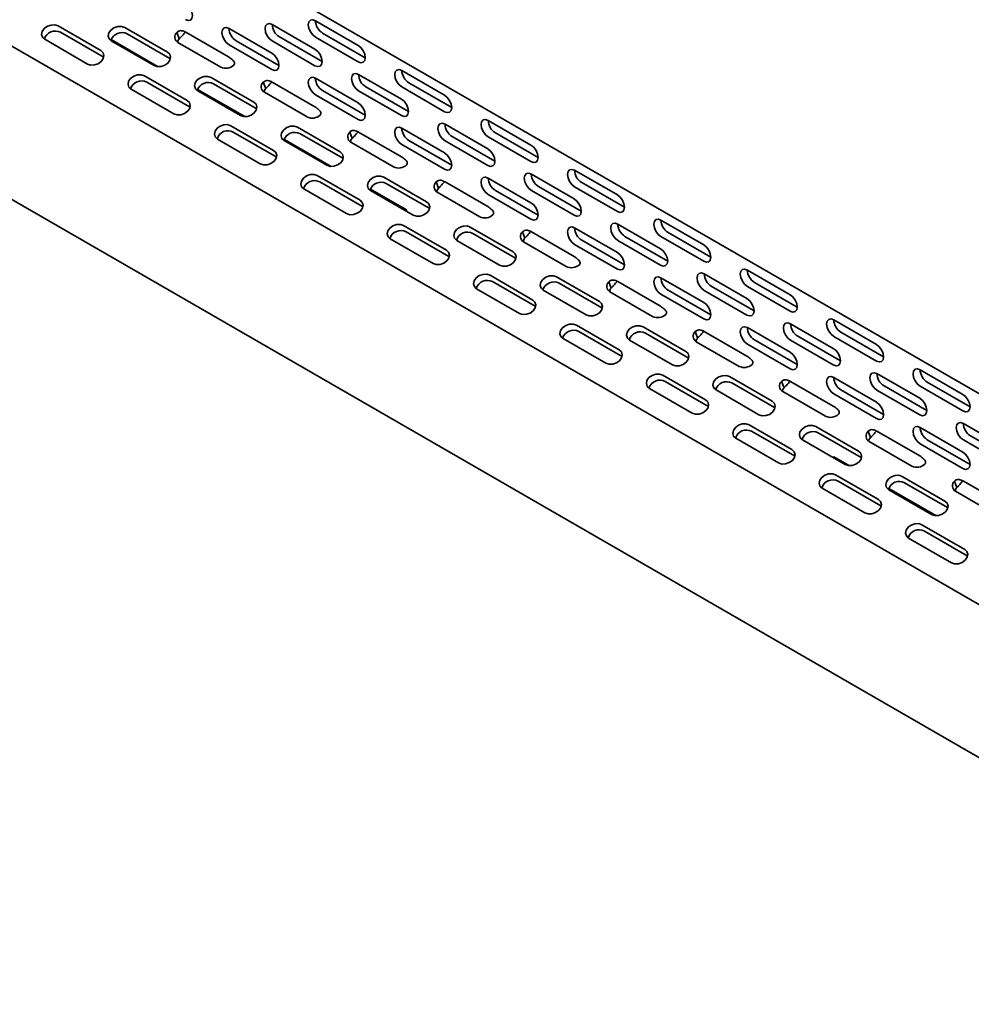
# Model space of a CAD drawing. Header units: millimetres. Extents: x -92 to 809, y -124 to 538.
# Tile 34 of 38: x 651 to 682, y 400 to 433. Entities that reach past the tile are written whole.
import ezdxf

# ---------------------------------------------------------------- set-up
doc = ezdxf.new("R2010")
doc.units = ezdxf.units.MM

msp = doc.modelspace()

# ---------------------------------------------------------------- linework, layer by layer
at = {"color": 7, "linetype": 'Continuous', "lineweight": 35}
for p, q in [((593.8958, 471.8585), (696.662, 412.5328)), ((697.5358, 405.0507), (594.7696, 464.3763)), ((593.8958, 459.8145), (696.662, 400.4888)), ((659.1572, 432.8997), (660.5714, 432.0833)), ((660.5861, 433.0275), (662.0003, 432.2111)), ((652.0728, 432.8521), (653.4871, 432.0357)), ((653.5677, 431.8264), (652.1535, 432.6429)), ((654.2769, 432.8006), (655.6911, 431.9841)), ((655.7717, 431.7749), (654.3575, 432.5913)), ((656.0029, 432.6415), (656.0835, 432.4322)), ((656.2995, 432.6442), (657.7137, 431.8278)), ((657.7284, 432.7719), (659.1426, 431.9555)), ((662.236, 431.8028), (660.8218, 432.6192)), ((651.6299, 432.4102), (653.0441, 431.5938)), ((653.8301, 432.4035), (655.3882, 431.5041)), ((653.8339, 432.3586), (655.2482, 431.5422)), ((656.038, 432.3071), (657.4522, 431.4907)), ((657.7284, 432.2276), (659.1426, 431.4112)), ((659.3783, 431.5472), (657.9641, 432.3637)), ((659.1572, 432.3553), (660.5714, 431.5389)), ((660.8071, 431.675), (659.3929, 432.4914)), ((660.5861, 432.4831), (662.0003, 431.6667)), ((653.5677, 431.8264), (653.5829, 431.8169)), ((655.7717, 431.7749), (655.787, 431.7653)), ((662.015, 431.25), (663.4292, 430.4336)), ((663.4438, 431.3777), (664.858, 430.5613)), ((654.9306, 431.2023), (656.3448, 430.3859)), ((656.4254, 430.1767), (655.0112, 430.9931)), ((657.1347, 431.1508), (658.5489, 430.3344)), ((658.6295, 430.1252), (657.2153, 430.9416)), ((658.8607, 430.9917), (658.9413, 430.7825)), ((659.1572, 430.9944), (660.5714, 430.178)), ((660.5861, 431.1222), (662.0003, 430.3058)), ((665.0937, 430.153), (663.6795, 430.9694)), ((654.4876, 430.7604), (655.9018, 429.944)), ((656.6878, 430.7538), (658.2459, 429.8543)), ((656.6917, 430.7089), (658.1059, 429.8925)), ((658.8958, 430.6574), (660.31, 429.841)), ((662.236, 429.8975), (660.8218, 430.7139)), ((662.015, 430.7056), (663.4292, 429.8892)), ((663.6649, 430.0253), (662.2507, 430.8417)), ((663.4438, 430.8334), (664.858, 430.017)), ((660.5861, 430.5779), (662.0003, 429.7614)), ((656.4254, 430.1767), (656.4407, 430.1671)), ((658.6295, 430.1252), (658.6447, 430.1156)), ((666.3016, 429.728), (667.7158, 428.9116)), ((657.7883, 429.5526), (659.2025, 428.7362)), ((659.2831, 428.527), (657.8689, 429.3434)), ((659.9924, 429.5011), (661.4066, 428.6847)), ((661.4872, 428.4754), (660.073, 429.2918)), ((661.7184, 429.342), (661.799, 429.1328)), ((662.015, 429.3447), (663.4292, 428.5283)), ((663.4438, 429.4725), (664.858, 428.6561)), ((664.8727, 429.6002), (666.2869, 428.7838)), ((667.9515, 428.5033), (666.5373, 429.3197)), ((657.3453, 429.1107), (658.7596, 428.2943)), ((659.5456, 429.104), (661.1036, 428.2046)), ((659.5494, 429.0592), (660.9636, 428.2428)), ((661.7535, 429.0076), (663.1677, 428.1912)), ((665.0937, 428.2478), (663.6795, 429.0642)), ((664.8727, 429.0559), (666.2869, 428.2395)), ((666.5226, 428.3755), (665.1084, 429.1919)), ((666.3016, 429.1836), (667.7158, 428.3672)), ((663.4438, 428.9281), (664.858, 428.1117)), ((659.2831, 428.527), (659.2984, 428.5174)), ((661.4872, 428.4754), (661.5025, 428.4658)), ((669.1593, 428.0783), (670.5735, 427.2619)), ((660.6461, 427.9029), (662.0603, 427.0865)), ((662.1409, 426.8772), (660.7267, 427.6936)), ((662.8501, 427.8513), (664.2643, 427.0349)), ((664.5761, 427.6922), (664.6568, 427.483)), ((664.8727, 427.695), (666.2869, 426.8786)), ((666.3016, 427.8227), (667.7158, 427.0063)), ((667.7304, 427.9505), (669.1447, 427.1341)), ((670.8092, 426.8536), (669.395, 427.67)), ((660.2031, 427.461), (661.6173, 426.6446)), ((662.4033, 427.4543), (663.5946, 426.7666)), ((662.4072, 427.4094), (663.8214, 426.593)), ((664.345, 426.8257), (662.9307, 427.6421)), ((664.6112, 427.3579), (666.0254, 426.5415)), ((667.9515, 426.598), (666.5373, 427.4144)), ((667.7304, 427.4061), (669.1447, 426.5897)), ((669.3804, 426.7258), (667.9661, 427.5422)), ((669.1593, 427.5339), (670.5735, 426.7175)), ((666.3016, 427.2784), (667.7158, 426.462)), ((662.1409, 426.8772), (662.1561, 426.8676)), ((663.5577, 426.7452), (663.5946, 426.7666)), ((663.5946, 426.7666), (663.5946, 426.7239)), ((664.345, 426.8257), (664.3602, 426.8161)), ((672.017, 426.4285), (673.4313, 425.6121)), ((663.5038, 426.2531), (664.918, 425.4367)), ((664.9986, 425.2275), (663.5844, 426.0439)), ((665.7079, 426.2016), (667.1221, 425.3852)), ((667.4339, 426.0425), (667.5145, 425.8333)), ((667.7304, 426.0452), (669.1447, 425.2288)), ((669.1593, 426.173), (670.5735, 425.3566)), ((670.5882, 426.3008), (672.0024, 425.4844)), ((663.0608, 425.8112), (664.475, 424.9948)), ((665.2649, 425.7597), (666.6791, 424.9433)), ((667.2027, 425.176), (665.7885, 425.9924)), ((667.469, 425.7082), (668.8832, 424.8918)), ((670.8092, 424.9483), (669.395, 425.7647)), ((670.5882, 425.7564), (672.0024, 424.94)), ((672.2381, 425.0761), (670.8239, 425.8925)), ((672.017, 425.8842), (673.4313, 425.0678)), ((673.667, 425.2038), (672.2527, 426.0202)), ((669.1593, 425.6286), (670.5735, 424.8122)), ((664.9986, 425.2275), (665.0139, 425.2179)), ((667.2027, 425.176), (667.218, 425.1664)), ((674.8748, 424.7788), (676.289, 423.9624)), ((666.3615, 424.6034), (667.7757, 423.787)), ((668.5656, 424.5519), (669.9798, 423.7355)), ((672.017, 424.5233), (673.4313, 423.7069)), ((673.4459, 424.651), (674.8601, 423.8346)), ((665.9186, 424.1615), (667.3328, 423.3451)), ((667.8564, 423.5778), (666.4421, 424.3942)), ((668.1226, 424.11), (669.5368, 423.2936)), ((670.0604, 423.5262), (668.6462, 424.3426)), ((670.2916, 424.3928), (670.3722, 424.1835)), ((670.5882, 424.3955), (672.0024, 423.5791)), ((673.667, 423.2986), (672.2527, 424.115)), ((673.4459, 424.1067), (674.8601, 423.2903)), ((675.0958, 423.4263), (673.6816, 424.2427)), ((674.8748, 424.2344), (676.289, 423.418)), ((676.5247, 423.5541), (675.1105, 424.3705)), ((670.3267, 424.0584), (671.7409, 423.242)), ((672.017, 423.9789), (673.4313, 423.1625)), ((667.8564, 423.5778), (667.8716, 423.5682)), ((670.0604, 423.5262), (670.0757, 423.5166)), ((677.7325, 423.1291), (679.1467, 422.3126)), ((669.2193, 422.9537), (670.6335, 422.1373)), ((671.4233, 422.9021), (672.8376, 422.0857)), ((674.8748, 422.8735), (676.289, 422.0571)), ((676.3037, 423.0013), (677.7179, 422.1849)), ((668.7763, 422.5118), (670.1905, 421.6953)), ((670.7141, 421.928), (669.2999, 422.7444)), ((670.9804, 422.4602), (672.3946, 421.6438)), ((672.9182, 421.8765), (671.504, 422.6929)), ((673.1493, 422.743), (673.23, 422.5338)), ((673.4459, 422.7458), (674.8601, 421.9294)), ((676.5247, 421.6488), (675.1105, 422.4652)), ((676.3037, 422.4569), (677.7179, 421.6405)), ((677.9536, 421.7766), (676.5394, 422.593)), ((677.7325, 422.5847), (679.1467, 421.7683)), ((679.3824, 421.9043), (677.9682, 422.7208)), ((673.1844, 422.4087), (674.5987, 421.5923)), ((674.8748, 422.3292), (676.289, 421.5128)), ((670.7141, 421.928), (670.7294, 421.9184)), ((672.9182, 421.8765), (672.9334, 421.8669)), ((680.5903, 421.4793), (682.0045, 420.6629)), ((672.077, 421.3039), (673.4912, 420.4875)), ((674.2811, 421.2524), (675.6953, 420.436)), ((677.7325, 421.2238), (679.1467, 420.4074)), ((679.1614, 421.3516), (680.5756, 420.5351)), ((671.634, 420.862), (673.0482, 420.0456)), ((673.5718, 420.2783), (672.1576, 421.0947)), ((675.7759, 420.2268), (674.3617, 421.0432)), ((676.0071, 421.0933), (676.0877, 420.8841)), ((676.3037, 421.096), (677.7179, 420.2796)), ((680.8113, 420.1269), (679.3971, 420.9433)), ((680.5903, 420.935), (682.0045, 420.1185)), ((682.2402, 420.2546), (680.826, 421.071)), ((673.8381, 420.8105), (675.2523, 419.9941)), ((676.0422, 420.759), (677.4564, 419.9425)), ((677.7325, 420.6794), (679.1467, 419.863)), ((679.3824, 419.9991), (677.9682, 420.8155)), ((679.1614, 420.8072), (680.5756, 419.9908)), ((673.5718, 420.2783), (673.5871, 420.2687)), ((675.7759, 420.2268), (675.7912, 420.2172)), ((674.9347, 419.6542), (676.349, 418.8378)), ((677.1388, 419.6027), (678.553, 418.7862)), ((680.5903, 419.5741), (682.0045, 418.7576)), ((682.0191, 419.7018), (683.4333, 418.8854)), ((674.4918, 419.2123), (675.906, 418.3959)), ((676.4296, 418.6286), (675.0154, 419.445)), ((678.6336, 418.577), (677.2194, 419.3934)), ((678.8648, 419.4436), (678.9454, 419.2343)), ((679.1614, 419.4463), (680.5756, 418.6299)), ((683.669, 418.4771), (682.2548, 419.2935)), ((676.6958, 419.1607), (678.1101, 418.3443)), ((678.8999, 419.1092), (680.3141, 418.2928)), ((680.5903, 419.0297), (682.0045, 418.2133)), ((682.2402, 418.3494), (680.826, 419.1658)), ((682.0191, 419.1575), (683.4333, 418.341)), ((676.4296, 418.6286), (676.4448, 418.619)), ((677.7368, 418.6025), (677.6998, 418.5812)), ((677.7368, 418.6025), (678.2501, 418.3062)), ((678.6336, 418.577), (678.6489, 418.5674)), ((677.7925, 418.0044), (679.2067, 417.188)), ((679.9966, 417.9529), (681.4108, 417.1365)), ((677.3495, 417.5625), (678.7637, 416.7461)), ((679.2873, 416.9788), (677.8731, 417.7952)), ((681.4914, 416.9273), (680.0772, 417.7437)), ((681.7226, 417.7938), (681.8032, 417.5846)), ((682.0191, 417.7966), (683.4333, 416.9801)), ((679.5497, 417.5559), (681.1078, 416.6564)), ((679.5536, 417.511), (680.9678, 416.6946)), ((681.7577, 417.4595), (683.1719, 416.6431)), ((679.2873, 416.9788), (679.3026, 416.9692)), ((681.4914, 416.9273), (681.5066, 416.9177)), ((680.6502, 416.3547), (682.0644, 415.5383)), ((682.145, 415.3291), (680.7308, 416.1455)), ((680.2072, 415.9128), (681.6215, 415.0964)), ((682.145, 415.3291), (682.1603, 415.3195))]:
    msp.add_line(p, q, dxfattribs=at)
at = {"color": 7, "linetype": 'Continuous', "lineweight": 35, "flags": 128}
for points in [[(656.2848, 433.0609), (656.375, 433.0296), (656.4515, 433.0444), (656.5026, 433.1032), (656.5205, 433.197), (656.5026, 433.3115), (656.4515, 433.4293), (656.375, 433.5325), (656.2848, 433.6053)], [(652.0728, 432.8521), (651.9658, 432.8873), (651.8413, 432.8836), (651.7184, 432.8414), (651.6156, 432.7672), (651.5488, 432.6723), (651.5281, 432.5711), (651.5565, 432.4791), (651.6299, 432.4102)], [(659.1572, 432.8997), (659.067, 432.9311), (658.9906, 432.9162), (658.9395, 432.8574), (658.9215, 432.7636), (658.9395, 432.6491), (658.9906, 432.5313), (659.067, 432.4281), (659.1572, 432.3553)], [(660.5861, 433.0275), (660.4959, 433.0588), (660.4194, 433.044), (660.3683, 432.9852), (660.3504, 432.8914), (660.3683, 432.7768), (660.4194, 432.659), (660.4959, 432.5559), (660.5861, 432.4831)], [(654.2769, 432.8006), (654.1699, 432.8358), (654.0454, 432.832), (653.9224, 432.7899), (653.8197, 432.7157), (653.7529, 432.6208), (653.7321, 432.5196), (653.7606, 432.4275), (653.8339, 432.3586)], [(657.7284, 432.7719), (657.6382, 432.8033), (657.5617, 432.7884), (657.5106, 432.7296), (657.4927, 432.6358), (657.5106, 432.5213), (657.5617, 432.4035), (657.6382, 432.3004), (657.7284, 432.2276)], [(653.0441, 431.5938), (653.1511, 431.5585), (653.2756, 431.5623), (653.3986, 431.6045), (653.5013, 431.6787), (653.5681, 431.7736), (653.5888, 431.8747), (653.5604, 431.9668), (653.4871, 432.0357)], [(655.2482, 431.5422), (655.3552, 431.507), (655.4797, 431.5107), (655.6026, 431.5529), (655.7053, 431.6271), (655.7722, 431.722), (655.7929, 431.8232), (655.7645, 431.9153), (655.6911, 431.9841)], [(659.1426, 431.4112), (659.2328, 431.3798), (659.3092, 431.3947), (659.3603, 431.4535), (659.3783, 431.5473), (659.3603, 431.6618), (659.3092, 431.7796), (659.2328, 431.8828), (659.1426, 431.9555)], [(660.5714, 431.5389), (660.6616, 431.5076), (660.7381, 431.5224), (660.7892, 431.5813), (660.8071, 431.6751), (660.7892, 431.7896), (660.7381, 431.9074), (660.6616, 432.0105), (660.5714, 432.0833)], [(662.0003, 431.6667), (662.0905, 431.6354), (662.167, 431.6502), (662.2181, 431.709), (662.236, 431.8028), (662.2181, 431.9173), (662.167, 432.0351), (662.0905, 432.1383), (662.0003, 432.2111)], [(662.015, 431.25), (661.9248, 431.2813), (661.8483, 431.2665), (661.7972, 431.2077), (661.7793, 431.1139), (661.7972, 430.9993), (661.8483, 430.8815), (661.9248, 430.7784), (662.015, 430.7056)], [(663.4438, 431.3777), (663.3536, 431.4091), (663.2772, 431.3942), (663.2261, 431.3354), (663.2081, 431.2416), (663.2261, 431.1271), (663.2772, 431.0093), (663.3536, 430.9062), (663.4438, 430.8334)], [(654.9306, 431.2023), (654.8235, 431.2376), (654.699, 431.2338), (654.5761, 431.1917), (654.4734, 431.1175), (654.4066, 431.0225), (654.3858, 430.9214), (654.4143, 430.8293), (654.4876, 430.7604)], [(657.1347, 431.1508), (657.0276, 431.1861), (656.9031, 431.1823), (656.7802, 431.1401), (656.6775, 431.0659), (656.6106, 430.971), (656.5899, 430.8698), (656.6183, 430.7778), (656.6917, 430.7089)], [(660.5861, 431.1222), (660.4959, 431.1536), (660.4194, 431.1387), (660.3683, 431.0799), (660.3504, 430.9861), (660.3683, 430.8716), (660.4194, 430.7538), (660.4959, 430.6506), (660.5861, 430.5779)], [(655.9018, 429.944), (656.0089, 429.9088), (656.1334, 429.9125), (656.2563, 429.9547), (656.359, 430.0289), (656.4258, 430.1238), (656.4466, 430.225), (656.4181, 430.317), (656.3448, 430.3859)], [(658.1059, 429.8925), (658.213, 429.8572), (658.3374, 429.861), (658.4604, 429.9032), (658.5631, 429.9774), (658.6299, 430.0723), (658.6507, 430.1735), (658.6222, 430.2655), (658.5489, 430.3344)], [(662.0003, 429.7614), (662.0905, 429.7301), (662.167, 429.7449), (662.2181, 429.8038), (662.236, 429.8976), (662.2181, 430.0121), (662.167, 430.1299), (662.0905, 430.233), (662.0003, 430.3058)], [(663.4292, 429.8892), (663.5194, 429.8579), (663.5958, 429.8727), (663.6469, 429.9315), (663.6649, 430.0253), (663.6469, 430.1398), (663.5958, 430.2576), (663.5194, 430.3608), (663.4292, 430.4336)], [(664.858, 430.017), (664.9482, 429.9856), (665.0247, 430.0005), (665.0758, 430.0593), (665.0937, 430.1531), (665.0758, 430.2676), (665.0247, 430.3854), (664.9482, 430.4885), (664.858, 430.5613)], [(664.8727, 429.6002), (664.7825, 429.6316), (664.706, 429.6167), (664.6549, 429.5579), (664.637, 429.4641), (664.6549, 429.3496), (664.706, 429.2318), (664.7825, 429.1287), (664.8727, 429.0559)], [(666.3016, 429.728), (666.2114, 429.7594), (666.1349, 429.7445), (666.0838, 429.6857), (666.0659, 429.5919), (666.0838, 429.4774), (666.1349, 429.3596), (666.2114, 429.2564), (666.3016, 429.1836)], [(657.7883, 429.5526), (657.6813, 429.5879), (657.5568, 429.5841), (657.4338, 429.5419), (657.3311, 429.4677), (657.2643, 429.3728), (657.2435, 429.2716), (657.272, 429.1796), (657.3453, 429.1107)], [(659.9924, 429.5011), (659.8853, 429.5363), (659.7609, 429.5326), (659.6379, 429.4904), (659.5352, 429.4162), (659.4684, 429.3213), (659.4476, 429.2201), (659.4761, 429.1281), (659.5494, 429.0592)], [(663.4438, 429.4725), (663.3536, 429.5038), (663.2772, 429.489), (663.2261, 429.4302), (663.2081, 429.3364), (663.2261, 429.2218), (663.2772, 429.104), (663.3536, 429.0009), (663.4438, 428.9281)], [(658.7596, 428.2943), (658.8666, 428.259), (658.9911, 428.2628), (659.114, 428.305), (659.2167, 428.3792), (659.2836, 428.4741), (659.3043, 428.5753), (659.2759, 428.6673), (659.2025, 428.7362)], [(660.9636, 428.2428), (661.0707, 428.2075), (661.1952, 428.2113), (661.3181, 428.2534), (661.4208, 428.3276), (661.4876, 428.4226), (661.5084, 428.5237), (661.4799, 428.6158), (661.4066, 428.6847)], [(664.858, 428.1117), (664.9482, 428.0804), (665.0247, 428.0952), (665.0758, 428.154), (665.0937, 428.2478), (665.0758, 428.3623), (665.0247, 428.4801), (664.9482, 428.5833), (664.858, 428.6561)], [(666.2869, 428.2395), (666.3771, 428.2081), (666.4536, 428.223), (666.5047, 428.2818), (666.5226, 428.3756), (666.5047, 428.4901), (666.4536, 428.6079), (666.3771, 428.711), (666.2869, 428.7838)], [(667.7158, 428.3672), (667.806, 428.3359), (667.8825, 428.3507), (667.9335, 428.4095), (667.9515, 428.5033), (667.9335, 428.6179), (667.8825, 428.7357), (667.806, 428.8388), (667.7158, 428.9116)], [(669.1593, 428.0783), (669.0691, 428.1096), (668.9926, 428.0948), (668.9415, 428.036), (668.9236, 427.9421), (668.9415, 427.8276), (668.9926, 427.7098), (669.0691, 427.6067), (669.1593, 427.5339)], [(660.6461, 427.9029), (660.539, 427.9381), (660.4145, 427.9344), (660.2916, 427.8922), (660.1889, 427.818), (660.122, 427.7231), (660.1013, 427.6219), (660.1297, 427.5299), (660.2031, 427.461)], [(662.8501, 427.8513), (662.7431, 427.8866), (662.6186, 427.8828), (662.4956, 427.8407), (662.3929, 427.7665), (662.3261, 427.6715), (662.3054, 427.5704), (662.3338, 427.4783), (662.4072, 427.4094)], [(666.3016, 427.8227), (666.2114, 427.8541), (666.1349, 427.8392), (666.0838, 427.7804), (666.0659, 427.6866), (666.0838, 427.5721), (666.1349, 427.4543), (666.2114, 427.3512), (666.3016, 427.2784)], [(667.7304, 427.9505), (667.6402, 427.9819), (667.5638, 427.967), (667.5127, 427.9082), (667.4947, 427.8144), (667.5127, 427.6999), (667.5638, 427.5821), (667.6402, 427.4789), (667.7304, 427.4061)], [(661.6173, 426.6446), (661.7244, 426.6093), (661.8488, 426.6131), (661.9718, 426.6552), (662.0745, 426.7294), (662.1413, 426.8244), (662.1621, 426.9255), (662.1336, 427.0176), (662.0603, 427.0865)], [(663.8214, 426.593), (663.9284, 426.5578), (664.0529, 426.5615), (664.1759, 426.6037), (664.2786, 426.6779), (664.3454, 426.7728), (664.3661, 426.874), (664.3377, 426.966), (664.2643, 427.0349)], [(667.7158, 426.462), (667.806, 426.4306), (667.8825, 426.4455), (667.9335, 426.5043), (667.9515, 426.5981), (667.9335, 426.7126), (667.8825, 426.8304), (667.806, 426.9335), (667.7158, 427.0063)], [(669.1447, 426.5897), (669.2349, 426.5584), (669.3113, 426.5732), (669.3624, 426.632), (669.3804, 426.7258), (669.3624, 426.8404), (669.3113, 426.9582), (669.2349, 427.0613), (669.1447, 427.1341)], [(670.5735, 426.7175), (670.6637, 426.6861), (670.7402, 426.701), (670.7913, 426.7598), (670.8092, 426.8536), (670.7913, 426.9681), (670.7402, 427.0859), (670.6637, 427.1891), (670.5735, 427.2619)], [(672.017, 426.4285), (671.9268, 426.4599), (671.8504, 426.445), (671.7993, 426.3862), (671.7813, 426.2924), (671.7993, 426.1779), (671.8504, 426.0601), (671.9268, 425.957), (672.017, 425.8842)], [(663.5038, 426.2531), (663.3967, 426.2884), (663.2723, 426.2846), (663.1493, 426.2424), (663.0466, 426.1682), (662.9798, 426.0733), (662.959, 425.9722), (662.9875, 425.8801), (663.0608, 425.8112)], [(665.7079, 426.2016), (665.6008, 426.2369), (665.4763, 426.2331), (665.3534, 426.1909), (665.2507, 426.1167), (665.1839, 426.0218), (665.1631, 425.9206), (665.1916, 425.8286), (665.2649, 425.7597)], [(669.1593, 426.173), (669.0691, 426.2044), (668.9926, 426.1895), (668.9415, 426.1307), (668.9236, 426.0369), (668.9415, 425.9224), (668.9926, 425.8046), (669.0691, 425.7014), (669.1593, 425.6286)], [(670.5882, 426.3008), (670.498, 426.3321), (670.4215, 426.3173), (670.3704, 426.2585), (670.3525, 426.1647), (670.3704, 426.0501), (670.4215, 425.9323), (670.498, 425.8292), (670.5882, 425.7564)], [(664.475, 424.9948), (664.5821, 424.9596), (664.7066, 424.9633), (664.8295, 425.0055), (664.9322, 425.0797), (664.999, 425.1746), (665.0198, 425.2758), (664.9913, 425.3678), (664.918, 425.4367)], [(666.6791, 424.9433), (666.7862, 424.908), (666.9106, 424.9118), (667.0336, 424.954), (667.1363, 425.0282), (667.2031, 425.1231), (667.2239, 425.2243), (667.1954, 425.3163), (667.1221, 425.3852)], [(672.0024, 424.94), (672.0926, 424.9086), (672.1691, 424.9235), (672.2202, 424.9823), (672.2381, 425.0761), (672.2202, 425.1906), (672.1691, 425.3084), (672.0926, 425.4116), (672.0024, 425.4844)], [(673.4313, 425.0678), (673.5215, 425.0364), (673.5979, 425.0513), (673.649, 425.1101), (673.667, 425.2039), (673.649, 425.3184), (673.5979, 425.4362), (673.5215, 425.5393), (673.4313, 425.6121)], [(670.5735, 424.8122), (670.6637, 424.7809), (670.7402, 424.7957), (670.7913, 424.8545), (670.8092, 424.9483), (670.7913, 425.0629), (670.7402, 425.1807), (670.6637, 425.2838), (670.5735, 425.3566)], [(674.8748, 424.7788), (674.7846, 424.8101), (674.7081, 424.7953), (674.657, 424.7365), (674.6391, 424.6427), (674.657, 424.5282), (674.7081, 424.4104), (674.7846, 424.3072), (674.8748, 424.2344)], [(666.3615, 424.6034), (666.2545, 424.6386), (666.13, 424.6349), (666.007, 424.5927), (665.9043, 424.5185), (665.8375, 424.4236), (665.8168, 424.3224), (665.8452, 424.2304), (665.9186, 424.1615)], [(668.5656, 424.5519), (668.4585, 424.5871), (668.3341, 424.5834), (668.2111, 424.5412), (668.1084, 424.467), (668.0416, 424.3721), (668.0208, 424.2709), (668.0493, 424.1788), (668.1226, 424.11)], [(672.017, 424.5233), (671.9268, 424.5546), (671.8504, 424.5398), (671.7993, 424.481), (671.7813, 424.3872), (671.7993, 424.2726), (671.8504, 424.1548), (671.9268, 424.0517), (672.017, 423.9789)], [(673.4459, 424.651), (673.3557, 424.6824), (673.2792, 424.6675), (673.2282, 424.6087), (673.2102, 424.5149), (673.2282, 424.4004), (673.2792, 424.2826), (673.3557, 424.1795), (673.4459, 424.1067)], [(667.3328, 423.3451), (667.4398, 423.3098), (667.5643, 423.3136), (667.6873, 423.3558), (667.79, 423.43), (667.8568, 423.5249), (667.8775, 423.6261), (667.8491, 423.7181), (667.7757, 423.787)], [(674.8601, 423.2903), (674.9503, 423.2589), (675.0268, 423.2738), (675.0779, 423.3326), (675.0958, 423.4264), (675.0779, 423.5409), (675.0268, 423.6587), (674.9503, 423.7618), (674.8601, 423.8346)], [(676.289, 423.418), (676.3792, 423.3867), (676.4557, 423.4015), (676.5068, 423.4603), (676.5247, 423.5541), (676.5068, 423.6686), (676.4557, 423.7864), (676.3792, 423.8896), (676.289, 423.9624)], [(669.5368, 423.2936), (669.6439, 423.2583), (669.7684, 423.2621), (669.8913, 423.3042), (669.994, 423.3784), (670.0609, 423.4733), (670.0816, 423.5745), (670.0532, 423.6666), (669.9798, 423.7355)], [(673.4313, 423.1625), (673.5215, 423.1311), (673.5979, 423.146), (673.649, 423.2048), (673.667, 423.2986), (673.649, 423.4131), (673.5979, 423.5309), (673.5215, 423.6341), (673.4313, 423.7069)], [(677.7325, 423.1291), (677.6423, 423.1604), (677.5659, 423.1455), (677.5148, 423.0867), (677.4968, 422.9929), (677.5148, 422.8784), (677.5659, 422.7606), (677.6423, 422.6575), (677.7325, 422.5847)], [(669.2193, 422.9537), (669.1122, 422.9889), (668.9877, 422.9852), (668.8648, 422.943), (668.7621, 422.8688), (668.6953, 422.7739), (668.6745, 422.6727), (668.703, 422.5806), (668.7763, 422.5118)], [(671.4233, 422.9021), (671.3163, 422.9374), (671.1918, 422.9336), (671.0689, 422.8914), (670.9662, 422.8172), (670.8993, 422.7223), (670.8786, 422.6212), (670.907, 422.5291), (670.9804, 422.4602)], [(674.8748, 422.8735), (674.7846, 422.9049), (674.7081, 422.89), (674.657, 422.8312), (674.6391, 422.7374), (674.657, 422.6229), (674.7081, 422.5051), (674.7846, 422.402), (674.8748, 422.3292)], [(676.3037, 423.0013), (676.2135, 423.0326), (676.137, 423.0178), (676.0859, 422.959), (676.068, 422.8652), (676.0859, 422.7507), (676.137, 422.6329), (676.2135, 422.5297), (676.3037, 422.4569)], [(670.1905, 421.6953), (670.2976, 421.6601), (670.422, 421.6638), (670.545, 421.706), (670.6477, 421.7802), (670.7145, 421.8751), (670.7353, 421.9763), (670.7068, 422.0684), (670.6335, 422.1373)], [(677.7179, 421.6405), (677.8081, 421.6092), (677.8845, 421.624), (677.9356, 421.6828), (677.9536, 421.7766), (677.9356, 421.8911), (677.8845, 422.0089), (677.8081, 422.1121), (677.7179, 422.1849)], [(679.1467, 421.7683), (679.2369, 421.7369), (679.3134, 421.7518), (679.3645, 421.8106), (679.3824, 421.9044), (679.3645, 422.0189), (679.3134, 422.1367), (679.2369, 422.2399), (679.1467, 422.3126)], [(672.3946, 421.6438), (672.5016, 421.6086), (672.6261, 421.6123), (672.7491, 421.6545), (672.8518, 421.7287), (672.9186, 421.8236), (672.9394, 421.9248), (672.9109, 422.0168), (672.8376, 422.0857)], [(676.289, 421.5128), (676.3792, 421.4814), (676.4557, 421.4963), (676.5068, 421.5551), (676.5247, 421.6489), (676.5068, 421.7634), (676.4557, 421.8812), (676.3792, 421.9843), (676.289, 422.0571)], [(680.5903, 421.4793), (680.5001, 421.5107), (680.4236, 421.4958), (680.3725, 421.437), (680.3546, 421.3432), (680.3725, 421.2287), (680.4236, 421.1109), (680.5001, 421.0077), (680.5903, 420.935)], [(672.077, 421.3039), (671.9699, 421.3392), (671.8455, 421.3354), (671.7225, 421.2932), (671.6198, 421.219), (671.553, 421.1241), (671.5322, 421.0229), (671.5607, 420.9309), (671.634, 420.862)], [(674.2811, 421.2524), (674.174, 421.2876), (674.0495, 421.2839), (673.9266, 421.2417), (673.8239, 421.1675), (673.7571, 421.0726), (673.7363, 420.9714), (673.7648, 420.8794), (673.8381, 420.8105)], [(677.7325, 421.2238), (677.6423, 421.2551), (677.5659, 421.2403), (677.5148, 421.1815), (677.4968, 421.0877), (677.5148, 420.9732), (677.5659, 420.8554), (677.6423, 420.7522), (677.7325, 420.6794)], [(679.1614, 421.3516), (679.0712, 421.3829), (678.9947, 421.368), (678.9436, 421.3092), (678.9257, 421.2154), (678.9436, 421.1009), (678.9947, 420.9831), (679.0712, 420.88), (679.1614, 420.8072)], [(680.5756, 419.9908), (680.6658, 419.9594), (680.7423, 419.9743), (680.7934, 420.0331), (680.8113, 420.1269), (680.7934, 420.2414), (680.7423, 420.3592), (680.6658, 420.4624), (680.5756, 420.5351)], [(682.0045, 420.1185), (682.0947, 420.0872), (682.1711, 420.1021), (682.2222, 420.1609), (682.2402, 420.2547), (682.2222, 420.3692), (682.1711, 420.487), (682.0947, 420.5901), (682.0045, 420.6629)], [(673.0482, 420.0456), (673.1553, 420.0104), (673.2798, 420.0141), (673.4027, 420.0563), (673.5054, 420.1305), (673.5723, 420.2254), (673.593, 420.3266), (673.5646, 420.4186), (673.4912, 420.4875)], [(675.2523, 419.9941), (675.3594, 419.9588), (675.4839, 419.9626), (675.6068, 420.0048), (675.7095, 420.079), (675.7763, 420.1739), (675.7971, 420.2751), (675.7686, 420.3671), (675.6953, 420.436)], [(679.1467, 419.863), (679.2369, 419.8317), (679.3134, 419.8465), (679.3645, 419.9053), (679.3824, 419.9991), (679.3645, 420.1136), (679.3134, 420.2314), (679.2369, 420.3346), (679.1467, 420.4074)], [(674.9347, 419.6542), (674.8277, 419.6894), (674.7032, 419.6857), (674.5803, 419.6435), (674.4776, 419.5693), (674.4107, 419.4744), (674.39, 419.3732), (674.4184, 419.2812), (674.4918, 419.2123)], [(677.1388, 419.6027), (677.0318, 419.6379), (676.9073, 419.6342), (676.7843, 419.592), (676.6816, 419.5178), (676.6148, 419.4229), (676.594, 419.3217), (676.6225, 419.2296), (676.6958, 419.1607)], [(680.5903, 419.5741), (680.5001, 419.6054), (680.4236, 419.5905), (680.3725, 419.5317), (680.3546, 419.4379), (680.3725, 419.3234), (680.4236, 419.2056), (680.5001, 419.1025), (680.5903, 419.0297)], [(682.0191, 419.7018), (681.9289, 419.7332), (681.8525, 419.7183), (681.8014, 419.6595), (681.7834, 419.5657), (681.8014, 419.4512), (681.8525, 419.3334), (681.9289, 419.2302), (682.0191, 419.1575)], [(675.906, 418.3959), (676.013, 418.3606), (676.1375, 418.3644), (676.2605, 418.4066), (676.3632, 418.4808), (676.43, 418.5757), (676.4508, 418.6768), (676.4223, 418.7689), (676.349, 418.8378)], [(678.1101, 418.3443), (678.2171, 418.3091), (678.3416, 418.3128), (678.4645, 418.355), (678.5672, 418.4292), (678.6341, 418.5241), (678.6548, 418.6253), (678.6264, 418.7174), (678.553, 418.7862)], [(682.0045, 418.2133), (682.0947, 418.1819), (682.1711, 418.1968), (682.2222, 418.2556), (682.2402, 418.3494), (682.2222, 418.4639), (682.1711, 418.5817), (682.0947, 418.6849), (682.0045, 418.7576)], [(677.7925, 418.0044), (677.6854, 418.0397), (677.5609, 418.0359), (677.438, 417.9938), (677.3353, 417.9196), (677.2685, 417.8247), (677.2477, 417.7235), (677.2762, 417.6314), (677.3495, 417.5625)], [(679.9966, 417.9529), (679.8895, 417.9882), (679.765, 417.9844), (679.6421, 417.9422), (679.5394, 417.868), (679.4725, 417.7731), (679.4518, 417.6719), (679.4802, 417.5799), (679.5536, 417.511)], [(678.7637, 416.7461), (678.8708, 416.7109), (678.9953, 416.7146), (679.1182, 416.7568), (679.2209, 416.831), (679.2877, 416.9259), (679.3085, 417.0271), (679.28, 417.1192), (679.2067, 417.188)], [(680.9678, 416.6946), (681.0749, 416.6594), (681.1993, 416.6631), (681.3223, 416.7053), (681.425, 416.7795), (681.4918, 416.8744), (681.5126, 416.9756), (681.4841, 417.0676), (681.4108, 417.1365)], [(680.6502, 416.3547), (680.5432, 416.39), (680.4187, 416.3862), (680.2957, 416.344), (680.193, 416.2698), (680.1262, 416.1749), (680.1054, 416.0737), (680.1339, 415.9817), (680.2072, 415.9128)], [(681.6215, 415.0964), (681.7285, 415.0611), (681.853, 415.0649), (681.9759, 415.1071), (682.0786, 415.1813), (682.1455, 415.2762), (682.1662, 415.3774), (682.1378, 415.4694), (682.0644, 415.5383)]]:
    msp.add_lwpolyline(points, dxfattribs=at)
at = {"color": 7, "linetype": 'Continuous', "lineweight": 35}
for centre, radius, start, end in [((659.6527, 432.9136), 0.4957, 181.60056, 238.39406), ((661.0816, 433.0413), 0.4957, 181.60056, 238.39406), ((651.9794, 432.3009), 0.3837, 63.02519, 161.95566), ((654.1835, 432.2494), 0.3837, 63.02541, 161.95341), ((656.1464, 432.4875), 0.2105, 132.98912, 238.99494), ((658.2238, 432.7858), 0.4957, 181.60056, 238.39406), ((656.2946, 432.2474), 0.2806, 138.79711, 165.7033), ((657.621, 431.8516), 0.3984, 244.93267, 311.73315), ((662.5104, 431.2638), 0.4957, 181.60056, 238.39406), ((663.9393, 431.3916), 0.4957, 181.60056, 238.39406), ((654.8372, 430.6512), 0.3837, 63.02513, 161.95618), ((657.0412, 430.5996), 0.3837, 63.02525, 161.95506), ((659.0042, 430.8378), 0.2105, 132.98912, 238.99494), ((661.0816, 431.1361), 0.4957, 181.60056, 238.39406), ((659.1524, 430.5977), 0.2806, 138.79708, 165.70399), ((660.4788, 430.2018), 0.3984, 244.93267, 311.73315), ((666.797, 429.7418), 0.4957, 181.60061, 238.39406), ((657.6949, 429.0014), 0.3837, 63.02525, 161.95506), ((659.899, 428.9499), 0.3837, 63.0253, 161.95452), ((661.8619, 429.188), 0.2105, 132.98912, 238.99494), ((663.9393, 429.4863), 0.4957, 181.60056, 238.39406), ((665.3682, 429.6141), 0.4957, 181.60056, 238.39406), ((662.0101, 428.948), 0.2806, 138.79708, 165.70399), ((663.3365, 428.5521), 0.3984, 244.93267, 311.73315), ((669.6548, 428.0921), 0.4957, 181.60056, 238.39406), ((660.5526, 427.3517), 0.3837, 63.0253, 161.95452), ((662.7567, 427.3002), 0.3837, 63.02535, 161.95402), ((664.7196, 427.5383), 0.2105, 132.98912, 238.99494), ((666.797, 427.8366), 0.4957, 181.60056, 238.39406), ((668.2259, 427.9643), 0.4957, 181.60056, 238.39406), ((664.8678, 427.2982), 0.2806, 138.79708, 165.70399), ((666.1942, 426.9023), 0.3984, 244.93267, 311.73315), ((672.5125, 426.4424), 0.4957, 181.60056, 238.39406), ((663.4104, 425.702), 0.3837, 63.0253, 161.95452), ((665.6144, 425.6504), 0.3837, 63.02525, 161.95502), ((667.5774, 425.8886), 0.2105, 132.98912, 238.99494), ((669.6548, 426.1868), 0.4957, 181.60056, 238.39406), ((671.0836, 426.3146), 0.4957, 181.60056, 238.39406), ((667.7256, 425.6485), 0.2806, 138.79708, 165.70399), ((669.052, 425.2526), 0.3984, 244.93267, 311.73315), ((675.3702, 424.7926), 0.4957, 181.60056, 238.39406), ((666.2681, 424.0522), 0.3837, 63.0253, 161.95452), ((672.5125, 424.5371), 0.4957, 181.60056, 238.39406), ((673.9414, 424.6649), 0.4957, 181.60056, 238.39406), ((668.4722, 424.0007), 0.3837, 63.02525, 161.955), ((670.4351, 424.2388), 0.2105, 132.98912, 238.99494), ((670.5833, 423.9987), 0.2805, 138.79703, 165.70518), ((671.9097, 423.6029), 0.3984, 244.93267, 311.73315), ((678.228, 423.1429), 0.4957, 181.60056, 238.39406), ((669.1258, 422.4025), 0.3837, 63.02525, 161.955), ((675.3702, 422.8874), 0.4957, 181.60056, 238.39406), ((676.7991, 423.0151), 0.4957, 181.60056, 238.39406), ((671.3299, 422.351), 0.3837, 63.02521, 161.95545), ((673.2929, 422.5891), 0.2105, 132.98912, 238.99494), ((673.441, 422.349), 0.2806, 138.7971, 165.70341), ((674.7674, 421.9531), 0.3984, 244.93267, 311.73315), ((681.0857, 421.4932), 0.4957, 181.60056, 238.39406), ((678.228, 421.2376), 0.4957, 181.60056, 238.39406), ((679.6569, 421.3654), 0.4957, 181.60056, 238.39406), ((671.9836, 420.7528), 0.3837, 63.02535, 161.95406), ((674.1877, 420.7012), 0.3837, 63.02525, 161.95497), ((676.1506, 420.9393), 0.2105, 132.98912, 238.99494), ((676.2988, 420.6993), 0.2806, 138.79708, 165.70399), ((677.6252, 420.3034), 0.3984, 244.93267, 311.73315), ((681.0857, 419.5879), 0.4957, 181.60056, 238.39406), ((682.5146, 419.7157), 0.4957, 181.60056, 238.39406), ((674.8413, 419.103), 0.3837, 63.0253, 161.95452), ((677.0454, 419.0515), 0.3837, 63.02526, 161.95496), ((679.0083, 419.2896), 0.2105, 132.98912, 238.99494), ((679.1565, 419.0495), 0.2806, 138.79708, 165.70399), ((680.4829, 418.6537), 0.3984, 244.93267, 311.73315), ((677.6991, 417.4533), 0.3837, 63.02521, 161.95538), ((679.9031, 417.4017), 0.3837, 63.02534, 161.9541), ((681.8661, 417.6399), 0.2105, 132.98912, 238.99494), ((682.0143, 417.3998), 0.2806, 138.7971, 165.70347), ((680.5568, 415.8035), 0.3837, 63.02534, 161.95411)]:
    msp.add_arc(centre, radius, start, end, dxfattribs=at)
for points, knots in [([(656.2995, 432.6442), (656.2761, 432.6561), (656.2529, 432.6669), (656.2062, 432.685), (656.1827, 432.6923), (656.1352, 432.6991), (656.1107, 432.6988), (656.0709, 432.6855), (656.0572, 432.6788), (656.0297, 432.6618), (656.0158, 432.6515), (656.0029, 432.6415)], [0, 0, 0, 0, 0.25, 0.25, 0.5, 0.5, 0.75, 0.75, 0.875, 0.875, 1, 1, 1, 1]), ([(656.2889, 432.6616), (656.2761, 432.6465), (656.2361, 432.5993), (656.1674, 432.5145), (656.1096, 432.4578), (656.0835, 432.4322)], [0, 0, 0, 0, 0.2052478, 0.6414457, 1, 1, 1, 1]), ([(657.8862, 431.5543), (657.8969, 431.566), (657.9048, 431.5807), (657.9115, 431.6123), (657.9101, 431.6292), (657.9001, 431.66), (657.8917, 431.6737), (657.8727, 431.698), (657.8623, 431.7089), (657.8085, 431.7608), (657.761, 431.7949), (657.7137, 431.8278)], [0, 0, 0, 0, 0.125, 0.125, 0.25, 0.25, 0.375, 0.375, 0.5, 0.5, 1, 1, 1, 1]), ([(659.1572, 430.9944), (659.1339, 431.0063), (659.1106, 431.0172), (659.0639, 431.0352), (659.0405, 431.0425), (658.993, 431.0494), (658.9684, 431.049), (658.9286, 431.0358), (658.915, 431.0291), (658.8874, 431.012), (658.8736, 431.0017), (658.8607, 430.9917)], [0, 0, 0, 0, 0.25, 0.25, 0.5, 0.5, 0.75, 0.75, 0.875, 0.875, 1, 1, 1, 1]), ([(659.1467, 431.0119), (659.1339, 430.9968), (659.0938, 430.9496), (659.0251, 430.8648), (658.9673, 430.8081), (658.9413, 430.7825)], [0, 0, 0, 0, 0.2052478, 0.6414457, 1, 1, 1, 1]), ([(660.7439, 429.9045), (660.7547, 429.9162), (660.7625, 429.9309), (660.7692, 429.9626), (660.7678, 429.9795), (660.7578, 430.0103), (660.7495, 430.024), (660.7304, 430.0483), (660.72, 430.0592), (660.6663, 430.111), (660.6187, 430.1451), (660.5714, 430.178)], [0, 0, 0, 0, 0.125, 0.125, 0.25, 0.25, 0.375, 0.375, 0.5, 0.5, 1, 1, 1, 1]), ([(662.015, 429.3447), (661.9916, 429.3566), (661.9684, 429.3674), (661.9217, 429.3855), (661.8982, 429.3928), (661.8507, 429.3997), (661.8261, 429.3993), (661.7864, 429.386), (661.7727, 429.3794), (661.7451, 429.3623), (661.7313, 429.352), (661.7184, 429.342)], [0, 0, 0, 0, 0.25, 0.25, 0.5, 0.5, 0.75, 0.75, 0.875, 0.875, 1, 1, 1, 1]), ([(662.0044, 429.3622), (661.9916, 429.3471), (661.9516, 429.2998), (661.8829, 429.215), (661.8251, 429.1583), (661.799, 429.1328)], [0, 0, 0, 0, 0.2052478, 0.6414457, 1, 1, 1, 1]), ([(663.6017, 428.2548), (663.6124, 428.2665), (663.6203, 428.2812), (663.6269, 428.3128), (663.6256, 428.3298), (663.6156, 428.3606), (663.6072, 428.3742), (663.5882, 428.3985), (663.5777, 428.4094), (663.524, 428.4613), (663.4765, 428.4954), (663.4292, 428.5283)], [0, 0, 0, 0, 0.125, 0.125, 0.25, 0.25, 0.375, 0.375, 0.5, 0.5, 1, 1, 1, 1]), ([(664.8727, 427.695), (664.8494, 427.7068), (664.8261, 427.7177), (664.7794, 427.7358), (664.7559, 427.7431), (664.7084, 427.7499), (664.6839, 427.7496), (664.6441, 427.7363), (664.6305, 427.7296), (664.6029, 427.7126), (664.589, 427.7023), (664.5761, 427.6922)], [0, 0, 0, 0, 0.25, 0.25, 0.5, 0.5, 0.75, 0.75, 0.875, 0.875, 1, 1, 1, 1]), ([(664.8621, 427.7124), (664.8493, 427.6973), (664.8093, 427.6501), (664.7406, 427.5653), (664.6828, 427.5086), (664.6568, 427.483)], [0, 0, 0, 0, 0.2052478, 0.6414457, 1, 1, 1, 1]), ([(666.4594, 426.6051), (666.4702, 426.6167), (666.478, 426.6314), (666.4847, 426.6631), (666.4833, 426.68), (666.4733, 426.7108), (666.4649, 426.7245), (666.4459, 426.7488), (666.4355, 426.7597), (666.3818, 426.8116), (666.3342, 426.8456), (666.2869, 426.8786)], [0, 0, 0, 0, 0.125, 0.125, 0.25, 0.25, 0.375, 0.375, 0.5, 0.5, 1, 1, 1, 1]), ([(667.7304, 426.0452), (667.7071, 426.0571), (667.6838, 426.0679), (667.6371, 426.086), (667.6137, 426.0933), (667.5662, 426.1002), (667.5416, 426.0998), (667.5019, 426.0865), (667.4882, 426.0799), (667.4606, 426.0628), (667.4468, 426.0525), (667.4339, 426.0425)], [0, 0, 0, 0, 0.25, 0.25, 0.5, 0.5, 0.75, 0.75, 0.875, 0.875, 1, 1, 1, 1]), ([(667.7199, 426.0627), (667.7071, 426.0476), (667.6671, 426.0004), (667.5983, 425.9156), (667.5406, 425.8589), (667.5145, 425.8333)], [0, 0, 0, 0, 0.2052478, 0.6414457, 1, 1, 1, 1]), ([(669.3171, 424.9553), (669.3279, 424.967), (669.3357, 424.9817), (669.3424, 425.0134), (669.341, 425.0303), (669.331, 425.0611), (669.3227, 425.0747), (669.3036, 425.0991), (669.2932, 425.11), (669.2395, 425.1618), (669.192, 425.1959), (669.1447, 425.2288)], [0, 0, 0, 0, 0.125, 0.125, 0.25, 0.25, 0.375, 0.375, 0.5, 0.5, 1, 1, 1, 1]), ([(670.5882, 424.3955), (670.5648, 424.4074), (670.5416, 424.4182), (670.4949, 424.4363), (670.4714, 424.4436), (670.4239, 424.4504), (670.3993, 424.4501), (670.3596, 424.4368), (670.3459, 424.4302), (670.3184, 424.4131), (670.3045, 424.4028), (670.2916, 424.3928)], [0, 0, 0, 0, 0.25, 0.25, 0.5, 0.5, 0.75, 0.75, 0.875, 0.875, 1, 1, 1, 1]), ([(670.5776, 424.413), (670.5648, 424.3978), (670.5248, 424.3506), (670.4561, 424.2658), (670.3983, 424.2091), (670.3722, 424.1835)], [0, 0, 0, 0, 0.2052478, 0.6414457, 1, 1, 1, 1]), ([(672.1749, 423.3056), (672.1856, 423.3173), (672.1935, 423.332), (672.2001, 423.3636), (672.1988, 423.3805), (672.1888, 423.4114), (672.1804, 423.425), (672.1614, 423.4493), (672.1509, 423.4602), (672.0972, 423.5121), (672.0497, 423.5462), (672.0024, 423.5791)], [0, 0, 0, 0, 0.125, 0.125, 0.25, 0.25, 0.375, 0.375, 0.5, 0.5, 1, 1, 1, 1]), ([(673.4459, 422.7458), (673.4226, 422.7576), (673.3993, 422.7685), (673.3526, 422.7866), (673.3292, 422.7938), (673.2817, 422.8007), (673.2571, 422.8004), (673.2173, 422.7871), (673.2037, 422.7804), (673.1761, 422.7633), (673.1623, 422.7531), (673.1493, 422.743)], [0, 0, 0, 0, 0.25, 0.25, 0.5, 0.5, 0.75, 0.75, 0.875, 0.875, 1, 1, 1, 1]), ([(673.4354, 422.7632), (673.4226, 422.7481), (673.3825, 422.7009), (673.3138, 422.6161), (673.256, 422.5594), (673.23, 422.5338)], [0, 0, 0, 0, 0.2052478, 0.6414457, 1, 1, 1, 1]), ([(675.0326, 421.6558), (675.0434, 421.6675), (675.0512, 421.6822), (675.0579, 421.7139), (675.0565, 421.7308), (675.0465, 421.7616), (675.0382, 421.7753), (675.0191, 421.7996), (675.0087, 421.8105), (674.955, 421.8623), (674.9074, 421.8964), (674.8601, 421.9294)], [0, 0, 0, 0, 0.125, 0.125, 0.25, 0.25, 0.375, 0.375, 0.5, 0.5, 1, 1, 1, 1]), ([(676.3037, 421.096), (676.2803, 421.1079), (676.2571, 421.1187), (676.2103, 421.1368), (676.1869, 421.1441), (676.1394, 421.151), (676.1148, 421.1506), (676.0751, 421.1373), (676.0614, 421.1307), (676.0338, 421.1136), (676.02, 421.1033), (676.0071, 421.0933)], [0, 0, 0, 0, 0.25, 0.25, 0.5, 0.5, 0.75, 0.75, 0.875, 0.875, 1, 1, 1, 1]), ([(676.2931, 421.1135), (676.2803, 421.0984), (676.2403, 421.0512), (676.1716, 420.9663), (676.1138, 420.9096), (676.0877, 420.8841)], [0, 0, 0, 0, 0.2052478, 0.6414457, 1, 1, 1, 1]), ([(677.8904, 420.0061), (677.9011, 420.0178), (677.909, 420.0325), (677.9156, 420.0642), (677.9142, 420.0811), (677.9043, 420.1119), (677.8959, 420.1255), (677.8768, 420.1499), (677.8664, 420.1607), (677.8127, 420.2126), (677.7652, 420.2467), (677.7179, 420.2796)], [0, 0, 0, 0, 0.125, 0.125, 0.25, 0.25, 0.375, 0.375, 0.5, 0.5, 1, 1, 1, 1]), ([(679.1614, 419.4463), (679.138, 419.4582), (679.1148, 419.469), (679.0681, 419.4871), (679.0446, 419.4944), (678.9971, 419.5012), (678.9726, 419.5009), (678.9328, 419.4876), (678.9191, 419.4809), (678.8916, 419.4639), (678.8777, 419.4536), (678.8648, 419.4436)], [0, 0, 0, 0, 0.25, 0.25, 0.5, 0.5, 0.75, 0.75, 0.875, 0.875, 1, 1, 1, 1]), ([(679.1508, 419.4637), (679.138, 419.4486), (679.098, 419.4014), (679.0293, 419.3166), (678.9715, 419.2599), (678.9454, 419.2343)], [0, 0, 0, 0, 0.2052478, 0.6414457, 1, 1, 1, 1]), ([(680.7481, 418.3564), (680.7588, 418.3681), (680.7667, 418.3828), (680.7734, 418.4144), (680.772, 418.4313), (680.762, 418.4622), (680.7536, 418.4758), (680.7346, 418.5001), (680.7242, 418.511), (680.6705, 418.5629), (680.6229, 418.597), (680.5756, 418.6299)], [0, 0, 0, 0, 0.125, 0.125, 0.25, 0.25, 0.375, 0.375, 0.5, 0.5, 1, 1, 1, 1]), ([(682.0191, 417.7966), (681.9958, 417.8084), (681.9725, 417.8193), (681.9258, 417.8374), (681.9024, 417.8446), (681.8549, 417.8515), (681.8303, 417.8511), (681.7905, 417.8379), (681.7769, 417.8312), (681.7493, 417.8141), (681.7355, 417.8038), (681.7226, 417.7938)], [0, 0, 0, 0, 0.25, 0.25, 0.5, 0.5, 0.75, 0.75, 0.875, 0.875, 1, 1, 1, 1]), ([(682.0086, 417.814), (681.9958, 417.7989), (681.9557, 417.7517), (681.887, 417.6669), (681.8292, 417.6102), (681.8032, 417.5846)], [0, 0, 0, 0, 0.20524784, 0.64144568, 1, 1, 1, 1])]:
    msp.add_open_spline(points, degree=3, knots=knots, dxfattribs=at)

doc.saveas('drawing.dxf')
